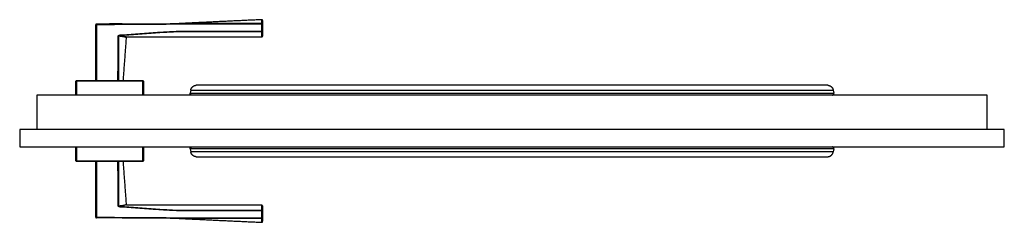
# Model space of a CAD drawing. Header units: millimetres. Extents: x -10980 to 5840, y 5 to 4205.
# Tile 4 of 32: x -8328 to -7584, y 1042 to 1195. Entities that reach past the tile are written whole.
import ezdxf

# ---------------------------------------------------------------- set-up
doc = ezdxf.new("R2010")
doc.units = ezdxf.units.MM
doc.layers.add('151', color=250, linetype='Continuous')

msp = doc.modelspace()

# ---------------------------------------------------------------- linework, layer by layer
at = {"layer": '151', "linetype": 'Continuous', "lineweight": -3}
for p, q in [((-8270.1, 1148.9), (-8270.1, 1191.04)), ((-8270.1, 1191.04), (-8269.6, 1191.04)), ((-8270.1, 1151.9), (-8270.1, 1191.04)), ((-8269.6, 1191.04), (-8269.6, 1191.54)), ((-8269.6, 1191.04), (-8269.6, 1148.9)), ((-8144.6, 1191.9), (-8207.09, 1191.9)), ((-8144.6, 1192.04), (-8144.6, 1191.61)), ((-8144.6, 1191.61), (-8144.1, 1191.61)), ((-8144.6, 1186.13), (-8144.6, 1191.61)), ((-8144.1, 1191.61), (-8144.1, 1186.13)), ((-8251.77, 1183.31), (-8251.74, 1182.82)), ((-8144.6, 1186.13), (-8144.6, 1185.75)), ((-8144.6, 1186.13), (-8144.1, 1186.13)), ((-8253.23, 1182.39), (-8252.98, 1182.39)), ((-8252.95, 1182.48), (-8253.1, 1182.39)), ((-8253.1, 1151.9), (-8253.1, 1182.39)), ((-8252.33, 1182.86), (-8252.6, 1182.69)), ((-8246.57, 1181.76), (-8248.01, 1181.99)), ((-8285.1, 1140.9), (-8285.1, 1148.4)), ((-8285.1, 1137.9), (-8285.1, 1148.4)), ((-8285.1, 1148.4), (-8284.6, 1148.4)), ((-8284.6, 1148.9), (-8284.6, 1148.4)), ((-8284.6, 1148.9), (-8234.6, 1148.9)), ((-8284.6, 1148.4), (-8284.6, 1137.9)), ((-8234.6, 1148.4), (-8284.6, 1148.4)), ((-8234.6, 1148.9), (-8234.6, 1148.4)), ((-8234.6, 1148.4), (-8234.1, 1148.4)), ((-8234.6, 1137.9), (-8234.6, 1148.4)), ((-8234.1, 1148.4), (-8234.1, 1140.9)), ((-8234.1, 1148.4), (-8234.1, 1137.9)), ((-8198.39, 1141.48), (-8198.78, 1139.31)), ((-8198.78, 1139.31), (-7712.41, 1139.31)), ((-7712.8, 1141.48), (-7712.41, 1139.31)), ((-7596.6, 1137.9), (-8314.6, 1137.9)), ((-8314.6, 1137.9), (-8314.6, 1111.9)), ((-7596.6, 1111.9), (-7596.6, 1137.9)), ((-8327.6, 1111.9), (-8327.6, 1098.6)), ((-7583.6, 1111.9), (-8327.6, 1111.9)), ((-7583.6, 1098.6), (-7583.6, 1111.9)), ((-8327.6, 1098.6), (-7583.6, 1098.6)), ((-8285.1, 1088.1), (-8285.1, 1098.6)), ((-8284.6, 1098.6), (-8284.6, 1088.1)), ((-8234.6, 1088.1), (-8234.6, 1098.6)), ((-8234.1, 1098.6), (-8234.1, 1088.1)), ((-8198.78, 1097.19), (-8198.39, 1095.02)), ((-7712.41, 1097.19), (-8198.78, 1097.19)), ((-7712.41, 1097.19), (-7712.8, 1095.02)), ((-8284.6, 1088.1), (-8285.1, 1088.1)), ((-8284.6, 1088.1), (-8234.6, 1088.1)), ((-8284.6, 1088.1), (-8284.6, 1087.6)), ((-8234.6, 1087.6), (-8284.6, 1087.6)), ((-8234.6, 1087.6), (-8284.6, 1087.6)), ((-8270.1, 1045.45), (-8270.1, 1087.6)), ((-8269.6, 1087.6), (-8269.6, 1045.45)), ((-8234.1, 1088.1), (-8234.6, 1088.1)), ((-8234.6, 1088.1), (-8234.6, 1087.6)), ((-8270.1, 1045.45), (-8270.1, 1084.6)), ((-8253.1, 1054.11), (-8253.1, 1084.6)), ((-8252.98, 1054.11), (-8253.23, 1054.11)), ((-8252.95, 1054.02), (-8253.1, 1054.11)), ((-8252.33, 1053.64), (-8252.6, 1053.81)), ((-8251.77, 1053.19), (-8251.74, 1053.68)), ((-8144.6, 1050.75), (-8144.6, 1050.36)), ((-8144.6, 1044.89), (-8144.6, 1050.36)), ((-8144.6, 1050.36), (-8144.1, 1050.36)), ((-8144.1, 1050.36), (-8144.1, 1044.89)), ((-8144.1, 1044.89), (-8144.1, 1050.36)), ((-8269.6, 1045.45), (-8270.1, 1045.45)), ((-8269.6, 1044.95), (-8269.6, 1045.45)), ((-8144.6, 1044.89), (-8144.1, 1044.89)), ((-8144.6, 1044.89), (-8144.6, 1044.45))]:
    msp.add_line(p, q, dxfattribs=at)
for centre, start, end in [((-8269.6, 1191.04), 90.20425, 180), ((-8144.6, 1194.39), 0, 83.77021), ((-8144.6, 1182.4), 269.98041, 0), ((-8284.6, 1148.4), 90, 180), ((-8234.6, 1148.4), 0, 90), ((-8284.6, 1088.1), 180, 270), ((-8234.6, 1088.1), 270, 0), ((-8144.6, 1054.1), 0, 89.9817), ((-8269.6, 1045.45), 180, 269.79575), ((-8144.6, 1042.11), 274.65553, 0)]:
    msp.add_arc(centre, 0.5, start, end, dxfattribs=at)
for centre, major_axis, ratio, start_param, end_param in [((-8144.6, 1191.61), (-0.5, 0), 0.869204, 3.141593, 4.71349), ((-8144.6, 1186.13), (0.5, 0), 0.775308, 4.712325, 6.283185), ((-8246.38, 1181.3), (0.156, 0.475), 1, 0.000012, 1.811518), ((-8246.38, 1055.2), (0.156, -0.475), 1, 4.47035, 6.283174), ((-8144.6, 1050.36), (-0.5, 0), 0.775308, 3.141593, 4.712453), ((-8144.6, 1044.89), (0.5, 0), 0.869204, 4.711288, 6.283185)]:
    msp.add_ellipse(centre, major_axis=major_axis, ratio=ratio, start_param=start_param, end_param=end_param, dxfattribs=at)
for points, degree in [([(-8250.01, 1191.67), (-8269.6, 1191.58)], 1), ([(-8144.1, 1194.9), (-8175.61, 1193.48), (-8207.12, 1191.9)], 2), ([(-8249.28, 1148.9), (-8246.88, 1181.34)], 1), ([(-8246.39, 1181.83), (-8195.49, 1181.94), (-8144.6, 1181.9)], 2), ([(-8198.39, 1141.48), (-8036.53, 1141.48), (-7874.66, 1141.48), (-7712.8, 1141.48)], 3), ([(-7712.8, 1095.02), (-7874.66, 1095.02), (-8036.53, 1095.02), (-8198.39, 1095.02)], 3), ([(-8246.88, 1055.16), (-8249.28, 1087.6)], 1), ([(-8144.6, 1054.6), (-8195.49, 1054.56), (-8246.39, 1054.67)], 2), ([(-8207.12, 1044.6), (-8175.61, 1043.02), (-8144.1, 1041.6)], 2), ([(-8154.84, 1044.91), (-8151.43, 1044.9), (-8148.01, 1044.89), (-8144.6, 1044.89)], 3)]:
    msp.add_open_spline(points, degree=degree, dxfattribs=at)
for points, knots in [([(-8250.01, 1191.62), (-8251.33, 1191.61), (-8252.65, 1191.6), (-8259.18, 1191.55), (-8264.39, 1191.51), (-8269.6, 1191.48)], [0, 0, 0, 0, 0.202393, 0.202393, 1, 1, 1, 1]), ([(-8144.6, 1191.61), (-8149.8, 1191.6), (-8155.01, 1191.59), (-8165.43, 1191.56), (-8170.64, 1191.54), (-8178.45, 1191.51), (-8181.05, 1191.5), (-8186.26, 1191.47), (-8191.47, 1191.45), (-8196.68, 1191.43), (-8200.59, 1191.42), (-8201.89, 1191.41), (-8204.49, 1191.4), (-8205.79, 1191.4), (-8208.4, 1191.39), (-8209.7, 1191.39), (-8212.3, 1191.38), (-8213.61, 1191.38), (-8217.51, 1191.36), (-8220.12, 1191.35), (-8225.33, 1191.32), (-8227.93, 1191.31), (-8233.14, 1191.28), (-8235.74, 1191.26), (-8240.95, 1191.22), (-8243.55, 1191.2), (-8248.76, 1191.17), (-8251.37, 1191.15), (-8259.18, 1191.09), (-8264.39, 1191.06), (-8269.6, 1191.04)], [0, 0, 0, 0, 0.125, 0.125, 0.25, 0.25, 0.3125, 0.3125, 0.375, 0.4375, 0.4375, 0.46875, 0.46875, 0.5, 0.5, 0.53125, 0.53125, 0.5625, 0.5625, 0.625, 0.625, 0.6875, 0.6875, 0.75, 0.75, 0.8125, 0.8125, 0.875, 0.875, 1, 1, 1, 1]), ([(-8250.01, 1191.62), (-8248.73, 1191.63), (-8247.44, 1191.65), (-8243.56, 1191.68), (-8240.95, 1191.7), (-8235.74, 1191.75), (-8233.14, 1191.77), (-8227.93, 1191.8), (-8225.33, 1191.82), (-8220.12, 1191.85), (-8217.51, 1191.86), (-8213.61, 1191.88), (-8212.31, 1191.88), (-8209.7, 1191.89), (-8208.4, 1191.89), (-8205.8, 1191.9), (-8204.49, 1191.9), (-8201.89, 1191.91), (-8200.59, 1191.92), (-8196.68, 1191.93), (-8194.08, 1191.94), (-8188.87, 1191.96), (-8186.26, 1191.97), (-8181.06, 1191.99), (-8178.45, 1191.99), (-8173.24, 1192.01), (-8170.64, 1192.01), (-8166.95, 1192.02), (-8165.86, 1192.02), (-8164.78, 1192.03)], [0, 0, 0, 0, 0.045145, 0.045145, 0.136811, 0.136811, 0.228476, 0.228476, 0.320141, 0.320141, 0.411806, 0.411806, 0.457639, 0.457639, 0.503472, 0.503472, 0.549304, 0.549304, 0.595137, 0.595137, 0.686802, 0.686802, 0.778468, 0.778468, 0.870133, 0.870133, 0.961798, 0.961798, 1, 1, 1, 1]), ([(-8164.78, 1192.03), (-8163.26, 1192.03), (-8161.74, 1192.03), (-8155.01, 1192.04), (-8149.8, 1192.04), (-8144.6, 1192.04)], [0, 0, 0, 0, 0.225781, 0.225781, 1, 1, 1, 1]), ([(-8144.6, 1192.04), (-8144.6, 1192.28), (-8144.6, 1192.72), (-8144.6, 1193.1), (-8144.6, 1193.36), (-8144.6, 1193.49), (-8144.6, 1193.61), (-8144.6, 1193.69), (-8144.6, 1193.73), (-8144.6, 1193.91), (-8144.6, 1194.05), (-8144.61, 1194.29), (-8144.61, 1194.49), (-8144.61, 1194.72), (-8144.61, 1194.81), (-8144.61, 1194.87), (-8144.61, 1194.89), (-8144.61, 1194.89), (-8144.61, 1194.89), (-8144.61, 1194.89)], [0, 0, 0, 0, 0.124939, 0.249879, 0.249879, 0.312348, 0.343583, 0.343583, 0.374818, 0.374818, 0.499758, 0.499758, 0.624697, 0.749636, 0.874576, 0.874576, 0.999515, 0.999515, 1, 1, 1, 1]), ([(-8144.1, 1194.25), (-8144.1, 1194.24), (-8144.1, 1194.17), (-8144.1, 1194), (-8144.1, 1193.8), (-8144.1, 1193.57), (-8144.1, 1193.44), (-8144.1, 1193.26), (-8144.1, 1193.22), (-8144.1, 1193.14), (-8144.1, 1193.02), (-8144.1, 1192.9), (-8144.1, 1192.64), (-8144.1, 1192.27), (-8144.1, 1191.84), (-8144.1, 1191.61)], [0, 0, 0, 0, 0.043787, 0.203156, 0.362525, 0.362525, 0.521894, 0.521894, 0.561736, 0.561736, 0.601578, 0.681262, 0.681262, 0.840631, 1, 1, 1, 1]), ([(-8253.23, 1182.39), (-8253.23, 1182.43), (-8253.23, 1182.47), (-8253.21, 1182.52), (-8253.21, 1182.54), (-8253.2, 1182.58), (-8253.19, 1182.6), (-8253.16, 1182.65), (-8253.14, 1182.68), (-8253.11, 1182.73), (-8253.1, 1182.75), (-8253.07, 1182.78), (-8253.06, 1182.79), (-8253.02, 1182.84), (-8252.99, 1182.86), (-8252.93, 1182.91), (-8252.9, 1182.94), (-8252.85, 1182.97), (-8252.84, 1182.98), (-8252.8, 1183), (-8252.79, 1183.01), (-8252.74, 1183.04), (-8252.7, 1183.06), (-8252.6, 1183.11), (-8252.53, 1183.14), (-8252.42, 1183.18), (-8252.38, 1183.2), (-8252.31, 1183.22), (-8252.27, 1183.23), (-8252.15, 1183.26), (-8252.08, 1183.27), (-8251.92, 1183.3), (-8251.85, 1183.3), (-8251.77, 1183.31)], [0, 0, 0, 0, 0.0625, 0.0625, 0.09375, 0.09375, 0.125, 0.125, 0.1875, 0.1875, 0.21875, 0.21875, 0.25, 0.25, 0.3125, 0.3125, 0.375, 0.375, 0.40625, 0.40625, 0.4375, 0.4375, 0.5, 0.5, 0.625, 0.625, 0.6875, 0.6875, 0.75, 0.75, 0.875, 0.875, 1, 1, 1, 1]), ([(-8251.77, 1183.31), (-8249.54, 1183.45), (-8247.31, 1183.61), (-8242.85, 1183.93), (-8240.62, 1184.09), (-8236.17, 1184.42), (-8233.94, 1184.58), (-8229.48, 1184.9), (-8227.25, 1185.06), (-8222.8, 1185.36), (-8220.57, 1185.5), (-8217.78, 1185.65), (-8217.22, 1185.69), (-8216.11, 1185.75), (-8215.55, 1185.77), (-8213.88, 1185.86), (-8212.76, 1185.91), (-8211.37, 1185.98), (-8211.09, 1185.99), (-8210.53, 1186.01), (-8209.69, 1186.05), (-8208.58, 1186.1), (-8207.74, 1186.12), (-8207.18, 1186.13), (-8206.9, 1186.14), (-8206.06, 1186.15), (-8205.51, 1186.15), (-8204.39, 1186.14), (-8203.83, 1186.14), (-8202.99, 1186.14), (-8202.71, 1186.13), (-8202.15, 1186.13), (-8201.31, 1186.13), (-8200.48, 1186.13), (-8199.36, 1186.13), (-8198.8, 1186.13), (-8193.77, 1186.13), (-8189.3, 1186.13), (-8182.59, 1186.13), (-8180.36, 1186.13), (-8175.89, 1186.13), (-8164.71, 1186.13), (-8153.54, 1186.13), (-8144.6, 1186.13)], [0, 0, 0, 0, 0.0625, 0.0625, 0.125, 0.125, 0.1875, 0.1875, 0.25, 0.25, 0.3125, 0.3125, 0.328125, 0.328125, 0.34375, 0.34375, 0.375, 0.375, 0.382812, 0.382812, 0.390625, 0.40625, 0.414062, 0.414062, 0.421875, 0.421875, 0.4375, 0.4375, 0.453125, 0.453125, 0.460937, 0.460937, 0.46875, 0.484375, 0.484375, 0.5, 0.5, 0.625, 0.625, 0.6875, 0.6875, 0.75, 1, 1, 1, 1]), ([(-8144.6, 1185.75), (-8153.53, 1185.75), (-8162.47, 1185.75), (-8173.65, 1185.75), (-8175.88, 1185.75), (-8180.35, 1185.75), (-8182.59, 1185.75), (-8189.29, 1185.75), (-8193.76, 1185.75), (-8198.79, 1185.74), (-8199.35, 1185.74), (-8200.46, 1185.74), (-8201.3, 1185.74), (-8202.14, 1185.74), (-8202.7, 1185.75), (-8202.98, 1185.75), (-8203.82, 1185.75), (-8204.38, 1185.76), (-8205.49, 1185.76), (-8206.05, 1185.76), (-8206.89, 1185.75), (-8207.17, 1185.74), (-8207.73, 1185.73), (-8208.56, 1185.71), (-8209.68, 1185.66), (-8210.52, 1185.62), (-8211.07, 1185.6), (-8211.35, 1185.58), (-8212.75, 1185.51), (-8213.86, 1185.46), (-8215.53, 1185.37), (-8216.09, 1185.34), (-8217.2, 1185.28), (-8219.99, 1185.12), (-8222.78, 1184.94), (-8227.23, 1184.63), (-8229.46, 1184.46), (-8233.91, 1184.13), (-8236.14, 1183.96), (-8240.6, 1183.62), (-8242.82, 1183.45), (-8247.28, 1183.12), (-8249.51, 1182.97), (-8251.74, 1182.82)], [0, 0, 0, 0, 0.25, 0.25, 0.3125, 0.3125, 0.375, 0.375, 0.5, 0.5, 0.515625, 0.515625, 0.53125, 0.539062, 0.539062, 0.546875, 0.546875, 0.5625, 0.5625, 0.578125, 0.578125, 0.585937, 0.585937, 0.59375, 0.609375, 0.617187, 0.617187, 0.625, 0.625, 0.65625, 0.65625, 0.671875, 0.671875, 0.6875, 0.75, 0.75, 0.8125, 0.8125, 0.875, 0.875, 0.9375, 0.9375, 1, 1, 1, 1]), ([(-8144.6, 1181.9), (-8144.6, 1181.9), (-8144.6, 1181.9), (-8144.6, 1181.9), (-8144.6, 1181.92), (-8144.6, 1181.94), (-8144.6, 1182), (-8144.6, 1182.06), (-8144.6, 1182.17), (-8144.6, 1182.19), (-8144.6, 1182.24), (-8144.6, 1182.26), (-8144.6, 1182.34), (-8144.6, 1182.4), (-8144.6, 1182.58), (-8144.6, 1182.87), (-8144.6, 1183.23), (-8144.6, 1183.63), (-8144.6, 1183.85), (-8144.6, 1184.12), (-8144.6, 1184.15), (-8144.6, 1184.21), (-8144.6, 1184.24), (-8144.6, 1184.34), (-8144.6, 1184.53), (-8144.6, 1184.73), (-8144.6, 1185.14), (-8144.6, 1185.44), (-8144.6, 1185.75)], [0, 0, 0, 0, 0.029669, 0.029669, 0.06097, 0.123572, 0.123572, 0.248776, 0.248776, 0.280077, 0.280077, 0.311378, 0.311378, 0.37398, 0.37398, 0.499184, 0.624388, 0.624388, 0.749592, 0.749592, 0.765242, 0.765242, 0.780893, 0.780893, 0.812194, 0.874796, 0.874796, 1, 1, 1, 1]), ([(-8144.1, 1186.13), (-8144.1, 1185.83), (-8144.1, 1185.55), (-8144.1, 1185.15), (-8144.1, 1185.02), (-8144.1, 1184.83), (-8144.1, 1184.77), (-8144.1, 1184.68), (-8144.1, 1184.65), (-8144.1, 1184.59), (-8144.1, 1184.32), (-8144.1, 1184.08), (-8144.1, 1183.69), (-8144.1, 1183.34), (-8144.1, 1183.06), (-8144.1, 1182.88), (-8144.1, 1182.83), (-8144.1, 1182.75), (-8144.1, 1182.73), (-8144.1, 1182.68), (-8144.1, 1182.66), (-8144.1, 1182.56), (-8144.1, 1182.5), (-8144.1, 1182.44), (-8144.1, 1182.42), (-8144.1, 1182.41), (-8144.1, 1182.4), (-8144.1, 1182.4), (-8144.1, 1182.4), (-8144.1, 1182.4)], [0, 0, 0, 0, 0.125223, 0.125223, 0.187834, 0.187834, 0.219139, 0.219139, 0.234792, 0.234792, 0.250445, 0.375668, 0.375668, 0.50089, 0.626113, 0.626113, 0.688724, 0.688724, 0.72003, 0.72003, 0.751335, 0.751335, 0.876558, 0.876558, 0.939169, 0.939169, 0.970475, 0.970475, 1, 1, 1, 1]), ([(-8253.34, 1148.9), (-8253.32, 1154.48), (-8253.3, 1160.06), (-8253.26, 1171.22), (-8253.25, 1176.81), (-8253.23, 1182.39)], [0, 0, 0, 0, 0.5, 0.5, 1, 1, 1, 1]), ([(-8251.74, 1182.82), (-8251.85, 1182.82), (-8251.97, 1182.81), (-8252.14, 1182.79), (-8252.19, 1182.78), (-8252.31, 1182.77), (-8252.36, 1182.75), (-8252.47, 1182.73), (-8252.53, 1182.71), (-8252.61, 1182.69), (-8252.64, 1182.68), (-8252.69, 1182.66), (-8252.72, 1182.64), (-8252.77, 1182.62), (-8252.8, 1182.61), (-8252.85, 1182.57), (-8252.87, 1182.56), (-8252.91, 1182.53), (-8252.92, 1182.52), (-8252.93, 1182.5), (-8252.94, 1182.5), (-8252.94, 1182.48), (-8252.95, 1182.48), (-8252.96, 1182.46), (-8252.96, 1182.46), (-8252.97, 1182.44), (-8252.97, 1182.44), (-8252.97, 1182.42), (-8252.98, 1182.4), (-8252.98, 1182.39)], [0, 0, 0, 0, 0.25, 0.25, 0.375, 0.375, 0.5, 0.5, 0.625, 0.625, 0.6875, 0.6875, 0.75, 0.75, 0.8125, 0.8125, 0.875, 0.875, 0.90625, 0.90625, 0.921875, 0.921875, 0.9375, 0.9375, 0.953125, 0.953125, 0.96875, 0.96875, 1, 1, 1, 1]), ([(-8251.74, 1182.82), (-8251.85, 1182.82), (-8251.97, 1182.81), (-8252.14, 1182.79), (-8252.19, 1182.78), (-8252.31, 1182.77), (-8252.36, 1182.75), (-8252.45, 1182.73), (-8252.47, 1182.73), (-8252.53, 1182.71), (-8252.56, 1182.7), (-8252.61, 1182.69), (-8252.64, 1182.68), (-8252.69, 1182.66), (-8252.72, 1182.64), (-8252.77, 1182.62), (-8252.8, 1182.61), (-8252.85, 1182.58), (-8252.87, 1182.56), (-8252.9, 1182.53), (-8252.92, 1182.52), (-8252.93, 1182.5), (-8252.93, 1182.5), (-8252.94, 1182.48), (-8252.95, 1182.48), (-8252.96, 1182.47), (-8252.96, 1182.46), (-8252.97, 1182.45), (-8252.97, 1182.44), (-8252.97, 1182.42), (-8252.97, 1182.42), (-8252.98, 1182.4), (-8252.98, 1182.39), (-8252.98, 1182.39)], [0, 0, 0, 0, 0.25, 0.25, 0.375, 0.375, 0.5, 0.5, 0.5625, 0.5625, 0.625, 0.625, 0.6875, 0.6875, 0.75, 0.75, 0.8125, 0.8125, 0.875, 0.875, 0.90625, 0.90625, 0.921875, 0.921875, 0.9375, 0.9375, 0.953125, 0.953125, 0.96875, 0.96875, 0.984375, 0.984375, 1, 1, 1, 1]), ([(-8252.98, 1182.39), (-8252.97, 1176.8), (-8252.96, 1171.22), (-8252.95, 1160.06), (-8252.94, 1154.48), (-8252.94, 1148.9)], [0, 0, 0, 0, 0.5, 0.5, 1, 1, 1, 1]), ([(-8246.88, 1181.33), (-8246.88, 1181.33), (-8246.88, 1181.33), (-8246.89, 1181.34), (-8246.9, 1181.34), (-8246.9, 1181.34), (-8246.92, 1181.35), (-8246.95, 1181.36), (-8247.01, 1181.38), (-8247.1, 1181.41), (-8247.22, 1181.44), (-8247.35, 1181.49), (-8247.43, 1181.51), (-8247.59, 1181.56), (-8247.69, 1181.59), (-8247.81, 1181.62), (-8247.84, 1181.63), (-8247.89, 1181.64), (-8247.97, 1181.67), (-8248.05, 1181.69), (-8248.23, 1181.73), (-8248.35, 1181.77), (-8248.61, 1181.83), (-8248.75, 1181.86), (-8249.04, 1181.93), (-8249.2, 1181.96), (-8249.52, 1182.02), (-8249.69, 1182.05), (-8249.91, 1182.09), (-8249.95, 1182.1), (-8250.04, 1182.11), (-8250.09, 1182.12), (-8250.22, 1182.14), (-8250.32, 1182.15), (-8250.6, 1182.19), (-8250.8, 1182.22), (-8251.2, 1182.27), (-8251.62, 1182.31), (-8252.06, 1182.34), (-8252.39, 1182.36), (-8252.51, 1182.37), (-8252.74, 1182.38), (-8252.86, 1182.38), (-8252.98, 1182.39)], [0, 0, 0, 0, 0.030549, 0.046186, 0.046186, 0.061822, 0.061822, 0.124367, 0.124367, 0.186912, 0.249458, 0.249458, 0.312003, 0.312003, 0.374548, 0.374548, 0.390184, 0.390184, 0.405821, 0.437093, 0.437093, 0.499638, 0.499638, 0.562184, 0.562184, 0.624729, 0.624729, 0.687274, 0.687274, 0.70291, 0.70291, 0.718547, 0.718547, 0.749819, 0.749819, 0.812364, 0.812364, 0.87491, 0.937455, 0.937455, 0.968727, 0.968727, 1, 1, 1, 1]), ([(-8251.74, 1182.82), (-8251.53, 1182.8), (-8251.12, 1182.77), (-8250.73, 1182.73), (-8250.35, 1182.68), (-8250.17, 1182.66), (-8249.9, 1182.62), (-8249.81, 1182.6), (-8249.64, 1182.58), (-8249.56, 1182.56), (-8249.31, 1182.52), (-8248.99, 1182.47), (-8248.7, 1182.41), (-8248.27, 1182.32), (-8248.02, 1182.26), (-8247.67, 1182.17), (-8247.56, 1182.14), (-8247.41, 1182.1), (-8247.36, 1182.09), (-8247.27, 1182.06), (-8247.22, 1182.05), (-8247, 1181.99), (-8246.85, 1181.94), (-8246.68, 1181.89), (-8246.57, 1181.86), (-8246.5, 1181.84), (-8246.45, 1181.82), (-8246.44, 1181.82), (-8246.42, 1181.81), (-8246.41, 1181.81), (-8246.39, 1181.8), (-8246.38, 1181.8), (-8246.38, 1181.8)], [0, 0, 0, 0, 0.062534, 0.125068, 0.125068, 0.187602, 0.187602, 0.218869, 0.218869, 0.250136, 0.250136, 0.312671, 0.375205, 0.375205, 0.500273, 0.500273, 0.562807, 0.562807, 0.594074, 0.594074, 0.625341, 0.625341, 0.750409, 0.750409, 0.812943, 0.875478, 0.875478, 0.906745, 0.906745, 0.938012, 0.938012, 1, 1, 1, 1]), ([(-8246.38, 1181.8), (-8246.38, 1181.8), (-8246.38, 1181.8), (-8246.38, 1181.8), (-8246.38, 1181.8), (-8246.38, 1181.8), (-8246.38, 1181.8), (-8246.39, 1181.8), (-8246.39, 1181.8), (-8246.42, 1181.81), (-8246.45, 1181.82), (-8246.5, 1181.83), (-8246.51, 1181.84)], [0, 0, 0, 0, 0.000656, 0.000656, 0.103745, 0.103745, 0.206834, 0.206834, 0.413012, 0.413012, 0.825368, 1, 1, 1, 1]), ([(-8197.6, 1137.9), (-8197.67, 1137.9), (-8197.74, 1137.9), (-8197.89, 1137.93), (-8197.96, 1137.95), (-8198.07, 1137.99), (-8198.1, 1138.01), (-8198.15, 1138.04), (-8198.17, 1138.04), (-8198.21, 1138.06), (-8198.22, 1138.07), (-8198.27, 1138.11), (-8198.31, 1138.13), (-8198.37, 1138.18), (-8198.4, 1138.21), (-8198.45, 1138.25), (-8198.46, 1138.27), (-8198.49, 1138.3), (-8198.51, 1138.31), (-8198.55, 1138.37), (-8198.57, 1138.4), (-8198.62, 1138.48), (-8198.65, 1138.52), (-8198.68, 1138.58), (-8198.69, 1138.61), (-8198.71, 1138.65), (-8198.72, 1138.67), (-8198.74, 1138.74), (-8198.76, 1138.79), (-8198.77, 1138.87), (-8198.78, 1138.89), (-8198.79, 1138.94), (-8198.79, 1138.97), (-8198.8, 1139.05), (-8198.8, 1139.1), (-8198.79, 1139.18), (-8198.79, 1139.2), (-8198.79, 1139.26), (-8198.78, 1139.28), (-8198.78, 1139.31)], [0, 0, 0, 0, 0.125, 0.125, 0.25, 0.25, 0.3125, 0.3125, 0.34375, 0.34375, 0.375, 0.375, 0.4375, 0.4375, 0.5, 0.5, 0.53125, 0.53125, 0.5625, 0.5625, 0.625, 0.625, 0.6875, 0.6875, 0.71875, 0.71875, 0.75, 0.75, 0.8125, 0.8125, 0.84375, 0.84375, 0.875, 0.875, 0.9375, 0.9375, 0.96875, 0.96875, 1, 1, 1, 1]), ([(-8198.39, 1141.48), (-8198.37, 1141.61), (-8198.34, 1141.75), (-8198.27, 1142), (-8198.23, 1142.13), (-8198.14, 1142.37), (-8198.09, 1142.49), (-8198.03, 1142.64), (-8198.01, 1142.67), (-8197.98, 1142.72), (-8197.94, 1142.81), (-8197.9, 1142.89), (-8197.81, 1143.05), (-8197.74, 1143.16), (-8197.61, 1143.36), (-8197.54, 1143.45), (-8197.4, 1143.64), (-8197.32, 1143.73), (-8197.16, 1143.89), (-8197.09, 1143.98), (-8196.84, 1144.2), (-8196.67, 1144.34), (-8196.33, 1144.59), (-8196.15, 1144.7), (-8195.94, 1144.8), (-8195.92, 1144.81), (-8195.87, 1144.84), (-8195.8, 1144.87), (-8195.73, 1144.9), (-8195.6, 1144.96), (-8195.5, 1145), (-8195.22, 1145.1), (-8195.03, 1145.16), (-8194.68, 1145.24), (-8194.51, 1145.27), (-8194.35, 1145.29)], [0, 0, 0, 0, 0.056408, 0.056408, 0.112816, 0.112816, 0.169224, 0.169224, 0.183326, 0.183326, 0.197428, 0.225632, 0.225632, 0.28204, 0.28204, 0.338448, 0.338448, 0.394856, 0.394856, 0.451264, 0.451264, 0.564079, 0.564079, 0.676895, 0.676895, 0.690997, 0.690997, 0.705099, 0.733303, 0.733303, 0.789711, 0.789711, 0.902527, 0.902527, 1, 1, 1, 1]), ([(-7955.6, 1145.29), (-7968.31, 1145.29), (-7991.25, 1145.29), (-8021.94, 1145.29), (-8045.59, 1145.29), (-8069.24, 1145.29), (-8099.81, 1145.29), (-8143.04, 1145.29), (-8176.03, 1145.29), (-8194.35, 1145.29)], [0, 0, 0, 0, 0.159707, 0.288252, 0.385634, 0.45685, 0.585492, 0.769762, 1, 1, 1, 1]), ([(-7716.85, 1145.29), (-7733.21, 1145.29), (-7764.95, 1145.29), (-7809.86, 1145.29), (-7849.35, 1145.29), (-7882.2, 1145.29), (-7909.19, 1145.29), (-7936.53, 1145.29), (-7969.62, 1145.29), (-8013.11, 1145.29), (-8066.21, 1145.29), (-8127.69, 1145.29), (-8171.47, 1145.29), (-8194.34, 1145.29)], [0, 0, 0, 0, 0.102779, 0.199429, 0.282147, 0.350934, 0.405789, 0.451738, 0.522662, 0.613731, 0.724944, 0.856301, 1, 1, 1, 1]), ([(-7716.85, 1145.29), (-7716.79, 1145.28), (-7716.73, 1145.27), (-7716.43, 1145.23), (-7716.2, 1145.17), (-7715.85, 1145.06), (-7715.74, 1145.02), (-7715.51, 1144.93), (-7715.4, 1144.88), (-7715.23, 1144.79), (-7715.17, 1144.76), (-7715.06, 1144.7), (-7715.01, 1144.67), (-7714.84, 1144.57), (-7714.74, 1144.5), (-7714.53, 1144.34), (-7714.42, 1144.26), (-7714.22, 1144.09), (-7714.12, 1143.99), (-7713.98, 1143.84), (-7713.93, 1143.79), (-7713.86, 1143.71), (-7713.84, 1143.68), (-7713.79, 1143.63), (-7713.77, 1143.6), (-7713.66, 1143.46), (-7713.57, 1143.35), (-7713.41, 1143.1), (-7713.33, 1142.97), (-7713.25, 1142.8), (-7713.23, 1142.77), (-7713.19, 1142.7), (-7713.18, 1142.66), (-7713.13, 1142.56), (-7713.1, 1142.48), (-7713.01, 1142.27), (-7712.96, 1142.11), (-7712.87, 1141.8), (-7712.83, 1141.64), (-7712.8, 1141.48)], [0, 0, 0, 0, 0.035397, 0.035397, 0.173198, 0.173198, 0.242098, 0.242098, 0.310998, 0.310998, 0.345448, 0.345448, 0.379898, 0.379898, 0.448799, 0.448799, 0.517699, 0.517699, 0.586599, 0.586599, 0.621049, 0.621049, 0.638274, 0.638274, 0.655499, 0.655499, 0.724399, 0.724399, 0.793299, 0.793299, 0.810525, 0.810525, 0.82775, 0.82775, 0.8622, 0.8622, 0.9311, 0.9311, 1, 1, 1, 1]), ([(-7713.6, 1137.9), (-7713.52, 1137.9), (-7713.45, 1137.9), (-7713.3, 1137.93), (-7713.23, 1137.95), (-7713.13, 1137.99), (-7713.09, 1138.01), (-7713.04, 1138.04), (-7713.02, 1138.04), (-7712.99, 1138.06), (-7712.97, 1138.07), (-7712.92, 1138.11), (-7712.89, 1138.13), (-7712.82, 1138.18), (-7712.79, 1138.21), (-7712.75, 1138.25), (-7712.73, 1138.27), (-7712.7, 1138.3), (-7712.69, 1138.31), (-7712.64, 1138.37), (-7712.62, 1138.4), (-7712.57, 1138.48), (-7712.54, 1138.52), (-7712.51, 1138.58), (-7712.5, 1138.61), (-7712.48, 1138.65), (-7712.47, 1138.67), (-7712.45, 1138.74), (-7712.43, 1138.79), (-7712.42, 1138.87), (-7712.41, 1138.89), (-7712.41, 1138.94), (-7712.4, 1138.97), (-7712.4, 1139.05), (-7712.39, 1139.1), (-7712.4, 1139.18), (-7712.4, 1139.2), (-7712.41, 1139.26), (-7712.41, 1139.28), (-7712.41, 1139.31)], [0, 0, 0, 0, 0.125, 0.125, 0.25, 0.25, 0.3125, 0.3125, 0.34375, 0.34375, 0.375, 0.375, 0.4375, 0.4375, 0.5, 0.5, 0.53125, 0.53125, 0.5625, 0.5625, 0.625, 0.625, 0.6875, 0.6875, 0.71875, 0.71875, 0.75, 0.75, 0.8125, 0.8125, 0.84375, 0.84375, 0.875, 0.875, 0.9375, 0.9375, 0.96875, 0.96875, 1, 1, 1, 1]), ([(-8198.78, 1097.19), (-8198.78, 1097.21), (-8198.79, 1097.24), (-8198.79, 1097.29), (-8198.79, 1097.32), (-8198.8, 1097.4), (-8198.8, 1097.45), (-8198.79, 1097.53), (-8198.79, 1097.55), (-8198.78, 1097.6), (-8198.77, 1097.63), (-8198.76, 1097.7), (-8198.74, 1097.75), (-8198.72, 1097.82), (-8198.71, 1097.85), (-8198.69, 1097.89), (-8198.68, 1097.91), (-8198.65, 1097.98), (-8198.62, 1098.02), (-8198.57, 1098.09), (-8198.55, 1098.13), (-8198.51, 1098.18), (-8198.49, 1098.2), (-8198.46, 1098.23), (-8198.45, 1098.24), (-8198.4, 1098.29), (-8198.37, 1098.32), (-8198.31, 1098.37), (-8198.27, 1098.39), (-8198.22, 1098.42), (-8198.21, 1098.43), (-8198.17, 1098.45), (-8198.15, 1098.46), (-8198.1, 1098.49), (-8198.07, 1098.5), (-8197.96, 1098.54), (-8197.89, 1098.56), (-8197.74, 1098.59), (-8197.67, 1098.6), (-8197.6, 1098.6)], [0, 0, 0, 0, 0.03125, 0.03125, 0.0625, 0.0625, 0.125, 0.125, 0.15625, 0.15625, 0.1875, 0.1875, 0.25, 0.25, 0.28125, 0.28125, 0.3125, 0.3125, 0.375, 0.375, 0.4375, 0.4375, 0.46875, 0.46875, 0.5, 0.5, 0.5625, 0.5625, 0.625, 0.625, 0.65625, 0.65625, 0.6875, 0.6875, 0.75, 0.75, 0.875, 0.875, 1, 1, 1, 1]), ([(-8194.34, 1091.21), (-8194.41, 1091.21), (-8194.47, 1091.22), (-8194.76, 1091.27), (-8194.99, 1091.32), (-8195.34, 1091.43), (-8195.45, 1091.47), (-8195.68, 1091.57), (-8195.79, 1091.62), (-8195.96, 1091.7), (-8196.02, 1091.73), (-8196.13, 1091.79), (-8196.19, 1091.83), (-8196.35, 1091.93), (-8196.46, 1092), (-8196.67, 1092.15), (-8196.77, 1092.23), (-8196.97, 1092.41), (-8197.07, 1092.5), (-8197.21, 1092.65), (-8197.26, 1092.7), (-8197.33, 1092.78), (-8197.35, 1092.81), (-8197.4, 1092.87), (-8197.42, 1092.89), (-8197.53, 1093.03), (-8197.62, 1093.15), (-8197.78, 1093.4), (-8197.86, 1093.53), (-8197.95, 1093.69), (-8197.96, 1093.73), (-8198, 1093.8), (-8198.02, 1093.83), (-8198.06, 1093.94), (-8198.1, 1094.01), (-8198.18, 1094.23), (-8198.24, 1094.38), (-8198.33, 1094.69), (-8198.36, 1094.85), (-8198.39, 1095.02)], [0, 0, 0, 0, 0.035397, 0.035397, 0.173198, 0.173198, 0.242098, 0.242098, 0.310998, 0.310998, 0.345448, 0.345448, 0.379898, 0.379898, 0.448799, 0.448799, 0.517699, 0.517699, 0.586599, 0.586599, 0.621049, 0.621049, 0.638274, 0.638274, 0.655499, 0.655499, 0.724399, 0.724399, 0.793299, 0.793299, 0.810525, 0.810525, 0.82775, 0.82775, 0.8622, 0.8622, 0.9311, 0.9311, 1, 1, 1, 1]), ([(-7716.85, 1091.21), (-7716.79, 1091.21), (-7716.73, 1091.22), (-7716.43, 1091.27), (-7716.2, 1091.32), (-7715.85, 1091.43), (-7715.74, 1091.47), (-7715.51, 1091.57), (-7715.4, 1091.62), (-7715.23, 1091.7), (-7715.17, 1091.73), (-7715.06, 1091.79), (-7715.01, 1091.83), (-7714.84, 1091.93), (-7714.74, 1092), (-7714.53, 1092.15), (-7714.42, 1092.23), (-7714.22, 1092.41), (-7714.12, 1092.5), (-7713.98, 1092.65), (-7713.93, 1092.7), (-7713.86, 1092.78), (-7713.84, 1092.81), (-7713.79, 1092.87), (-7713.77, 1092.89), (-7713.66, 1093.03), (-7713.57, 1093.15), (-7713.41, 1093.4), (-7713.33, 1093.53), (-7713.25, 1093.69), (-7713.23, 1093.73), (-7713.19, 1093.8), (-7713.18, 1093.83), (-7713.13, 1093.94), (-7713.1, 1094.01), (-7713.01, 1094.23), (-7712.96, 1094.38), (-7712.87, 1094.69), (-7712.83, 1094.85), (-7712.8, 1095.02)], [0, 0, 0, 0, 0.035397, 0.035397, 0.173198, 0.173198, 0.242098, 0.242098, 0.310998, 0.310998, 0.345448, 0.345448, 0.379898, 0.379898, 0.448799, 0.448799, 0.517699, 0.517699, 0.586599, 0.586599, 0.621049, 0.621049, 0.638274, 0.638274, 0.655499, 0.655499, 0.724399, 0.724399, 0.793299, 0.793299, 0.810525, 0.810525, 0.82775, 0.82775, 0.8622, 0.8622, 0.9311, 0.9311, 1, 1, 1, 1]), ([(-7712.41, 1097.19), (-7712.41, 1097.24), (-7712.4, 1097.29), (-7712.4, 1097.37), (-7712.4, 1097.41), (-7712.4, 1097.45), (-7712.4, 1097.47), (-7712.4, 1097.49), (-7712.4, 1097.55), (-7712.41, 1097.6), (-7712.43, 1097.68), (-7712.44, 1097.7), (-7712.45, 1097.75), (-7712.46, 1097.78), (-7712.48, 1097.85), (-7712.5, 1097.89), (-7712.53, 1097.95), (-7712.54, 1097.98), (-7712.57, 1098.02), (-7712.58, 1098.04), (-7712.62, 1098.09), (-7712.64, 1098.13), (-7712.7, 1098.2), (-7712.73, 1098.23), (-7712.77, 1098.27), (-7712.79, 1098.29), (-7712.82, 1098.31), (-7712.84, 1098.33), (-7712.89, 1098.37), (-7712.92, 1098.39), (-7713.02, 1098.45), (-7713.09, 1098.49), (-7713.18, 1098.52), (-7713.19, 1098.53), (-7713.23, 1098.54), (-7713.25, 1098.55), (-7713.3, 1098.56), (-7713.34, 1098.57), (-7713.45, 1098.59), (-7713.52, 1098.6), (-7713.6, 1098.6)], [0, 0, 0, 0, 0.0625, 0.0625, 0.09375, 0.109375, 0.109375, 0.125, 0.125, 0.1875, 0.1875, 0.21875, 0.21875, 0.25, 0.25, 0.3125, 0.3125, 0.34375, 0.34375, 0.375, 0.375, 0.4375, 0.4375, 0.5, 0.5, 0.53125, 0.53125, 0.5625, 0.5625, 0.625, 0.625, 0.75, 0.75, 0.78125, 0.78125, 0.8125, 0.8125, 0.875, 0.875, 1, 1, 1, 1]), ([(-8253.23, 1054.11), (-8253.25, 1059.69), (-8253.26, 1065.27), (-8253.3, 1076.43), (-8253.32, 1082.02), (-8253.34, 1087.6)], [0, 0, 0, 0, 0.5, 0.5, 1, 1, 1, 1]), ([(-8252.94, 1087.6), (-8252.94, 1082.02), (-8252.95, 1076.44), (-8252.96, 1065.27), (-8252.97, 1059.69), (-8252.98, 1054.11)], [0, 0, 0, 0, 0.5, 0.5, 1, 1, 1, 1]), ([(-8194.34, 1091.21), (-8177.98, 1091.21), (-8146.24, 1091.21), (-8101.33, 1091.21), (-8061.84, 1091.21), (-8028.99, 1091.21), (-8002, 1091.21), (-7974.67, 1091.21), (-7941.57, 1091.21), (-7898.08, 1091.21), (-7844.98, 1091.21), (-7783.5, 1091.21), (-7739.72, 1091.21), (-7716.85, 1091.21)], [0, 0, 0, 0, 0.102779, 0.199429, 0.282147, 0.350933, 0.405789, 0.451738, 0.522662, 0.613731, 0.724943, 0.8563, 1, 1, 1, 1]), ([(-7955.6, 1091.21), (-7942.89, 1091.21), (-7919.95, 1091.21), (-7889.26, 1091.21), (-7865.61, 1091.21), (-7841.96, 1091.21), (-7811.39, 1091.21), (-7768.17, 1091.21), (-7735.18, 1091.21), (-7716.86, 1091.21)], [0, 0, 0, 0, 0.159707, 0.288251, 0.385634, 0.45685, 0.585491, 0.769761, 1, 1, 1, 1]), ([(-8251.77, 1053.19), (-8251.85, 1053.19), (-8251.92, 1053.2), (-8252.08, 1053.22), (-8252.15, 1053.24), (-8252.3, 1053.28), (-8252.38, 1053.3), (-8252.49, 1053.34), (-8252.52, 1053.35), (-8252.59, 1053.38), (-8252.63, 1053.4), (-8252.74, 1053.45), (-8252.8, 1053.49), (-8252.9, 1053.56), (-8252.93, 1053.58), (-8252.99, 1053.63), (-8253.02, 1053.66), (-8253.07, 1053.72), (-8253.1, 1053.75), (-8253.13, 1053.79), (-8253.14, 1053.81), (-8253.16, 1053.84), (-8253.18, 1053.88), (-8253.19, 1053.92), (-8253.21, 1053.95), (-8253.21, 1053.97), (-8253.23, 1054.03), (-8253.23, 1054.07), (-8253.23, 1054.11)], [0, 0, 0, 0, 0.125, 0.125, 0.25, 0.25, 0.375, 0.375, 0.4375, 0.4375, 0.5, 0.5, 0.625, 0.625, 0.6875, 0.6875, 0.75, 0.75, 0.8125, 0.8125, 0.84375, 0.84375, 0.875, 0.90625, 0.90625, 0.9375, 0.9375, 1, 1, 1, 1]), ([(-8252.98, 1054.11), (-8252.86, 1054.11), (-8252.74, 1054.12), (-8252.51, 1054.13), (-8252.39, 1054.14), (-8252.06, 1054.16), (-8251.62, 1054.19), (-8251.21, 1054.23), (-8250.8, 1054.28), (-8250.61, 1054.3), (-8250.23, 1054.35), (-8250.05, 1054.38), (-8249.78, 1054.43), (-8249.7, 1054.44), (-8249.53, 1054.47), (-8249.44, 1054.49), (-8249.2, 1054.54), (-8249.05, 1054.57), (-8248.75, 1054.63), (-8248.62, 1054.67), (-8248.35, 1054.73), (-8248.11, 1054.79), (-8247.89, 1054.85), (-8247.74, 1054.89), (-8247.69, 1054.91), (-8247.6, 1054.93), (-8247.55, 1054.95), (-8247.43, 1054.99), (-8247.35, 1055.01), (-8247.22, 1055.05), (-8247.1, 1055.09), (-8246.97, 1055.13), (-8246.92, 1055.15), (-8246.9, 1055.16), (-8246.89, 1055.16), (-8246.88, 1055.16), (-8246.88, 1055.16), (-8246.88, 1055.16), (-8246.88, 1055.16), (-8246.88, 1055.16)], [0, 0, 0, 0, 0.031239, 0.031239, 0.062477, 0.062477, 0.124954, 0.187432, 0.187432, 0.249909, 0.249909, 0.312386, 0.312386, 0.343625, 0.343625, 0.374863, 0.374863, 0.437341, 0.437341, 0.499818, 0.499818, 0.562295, 0.624772, 0.624772, 0.656011, 0.656011, 0.68725, 0.68725, 0.749727, 0.749727, 0.812204, 0.874681, 0.937159, 0.937159, 0.968397, 0.968397, 0.999636, 0.999636, 1, 1, 1, 1]), ([(-8252.98, 1054.11), (-8252.98, 1054.1), (-8252.98, 1054.09), (-8252.97, 1054.08), (-8252.97, 1054.07), (-8252.97, 1054.06), (-8252.97, 1054.05), (-8252.96, 1054.04), (-8252.96, 1054.03), (-8252.95, 1054.02), (-8252.94, 1054.01), (-8252.93, 1054), (-8252.93, 1053.99), (-8252.92, 1053.98), (-8252.9, 1053.97), (-8252.87, 1053.94), (-8252.85, 1053.92), (-8252.8, 1053.89), (-8252.77, 1053.88), (-8252.72, 1053.85), (-8252.69, 1053.84), (-8252.64, 1053.82), (-8252.61, 1053.81), (-8252.56, 1053.79), (-8252.53, 1053.78), (-8252.47, 1053.77), (-8252.45, 1053.76), (-8252.36, 1053.74), (-8252.31, 1053.73), (-8252.19, 1053.71), (-8252.14, 1053.7), (-8251.97, 1053.68), (-8251.85, 1053.68), (-8251.74, 1053.68)], [0, 0, 0, 0, 0.015625, 0.015625, 0.03125, 0.03125, 0.046875, 0.046875, 0.0625, 0.0625, 0.078125, 0.078125, 0.09375, 0.09375, 0.125, 0.125, 0.1875, 0.1875, 0.25, 0.25, 0.3125, 0.3125, 0.375, 0.375, 0.4375, 0.4375, 0.5, 0.5, 0.625, 0.625, 0.75, 0.75, 1, 1, 1, 1]), ([(-8252.98, 1054.11), (-8252.98, 1054.09), (-8252.97, 1054.08), (-8252.97, 1054.06), (-8252.97, 1054.05), (-8252.96, 1054.04), (-8252.96, 1054.03), (-8252.95, 1054.02), (-8252.94, 1054.01), (-8252.94, 1054), (-8252.93, 1053.99), (-8252.92, 1053.98), (-8252.91, 1053.97), (-8252.87, 1053.94), (-8252.85, 1053.92), (-8252.8, 1053.89), (-8252.77, 1053.88), (-8252.72, 1053.85), (-8252.69, 1053.84), (-8252.64, 1053.82), (-8252.61, 1053.81), (-8252.53, 1053.78), (-8252.47, 1053.77), (-8252.36, 1053.74), (-8252.31, 1053.73), (-8252.19, 1053.71), (-8252.14, 1053.7), (-8251.97, 1053.68), (-8251.85, 1053.68), (-8251.74, 1053.68)], [0, 0, 0, 0, 0.03125, 0.03125, 0.046875, 0.046875, 0.0625, 0.0625, 0.078125, 0.078125, 0.09375, 0.09375, 0.125, 0.125, 0.1875, 0.1875, 0.25, 0.25, 0.3125, 0.3125, 0.375, 0.375, 0.5, 0.5, 0.625, 0.625, 0.75, 0.75, 1, 1, 1, 1]), ([(-8144.6, 1050.36), (-8153.53, 1050.36), (-8162.47, 1050.36), (-8173.64, 1050.36), (-8175.87, 1050.36), (-8180.34, 1050.36), (-8182.57, 1050.36), (-8189.27, 1050.36), (-8193.74, 1050.36), (-8198.77, 1050.36), (-8199.33, 1050.37), (-8200.44, 1050.37), (-8201.28, 1050.37), (-8202.12, 1050.36), (-8202.68, 1050.36), (-8202.96, 1050.36), (-8203.8, 1050.36), (-8204.91, 1050.35), (-8206.03, 1050.35), (-8206.87, 1050.36), (-8207.15, 1050.36), (-8207.7, 1050.38), (-8208.54, 1050.4), (-8209.38, 1050.43), (-8210.22, 1050.47), (-8210.5, 1050.48), (-8211.05, 1050.51), (-8211.33, 1050.52), (-8212.73, 1050.58), (-8213.85, 1050.64), (-8215.52, 1050.72), (-8216.08, 1050.75), (-8217.2, 1050.81), (-8219.99, 1050.96), (-8222.78, 1051.14), (-8229.47, 1051.58), (-8233.93, 1051.91), (-8240.62, 1052.41), (-8242.85, 1052.57), (-8247.31, 1052.89), (-8249.54, 1053.04), (-8251.77, 1053.19)], [0, 0, 0, 0, 0.25, 0.25, 0.3125, 0.3125, 0.375, 0.375, 0.5, 0.5, 0.515625, 0.515625, 0.53125, 0.539063, 0.539063, 0.546875, 0.546875, 0.5625, 0.578125, 0.578125, 0.585938, 0.585938, 0.59375, 0.609375, 0.609375, 0.617188, 0.617188, 0.625, 0.625, 0.65625, 0.65625, 0.671875, 0.671875, 0.6875, 0.75, 0.75, 0.875, 0.875, 0.9375, 0.9375, 1, 1, 1, 1]), ([(-8251.74, 1053.68), (-8249.51, 1053.53), (-8247.28, 1053.37), (-8242.82, 1053.05), (-8240.6, 1052.88), (-8236.14, 1052.54), (-8233.91, 1052.37), (-8229.46, 1052.03), (-8227.23, 1051.87), (-8222.78, 1051.56), (-8220.55, 1051.41), (-8217.76, 1051.25), (-8217.2, 1051.22), (-8216.09, 1051.15), (-8215.53, 1051.12), (-8213.86, 1051.04), (-8212.75, 1050.98), (-8211.35, 1050.91), (-8211.07, 1050.9), (-8210.52, 1050.87), (-8209.68, 1050.83), (-8208.56, 1050.79), (-8207.73, 1050.76), (-8207.17, 1050.75), (-8206.89, 1050.75), (-8206.05, 1050.74), (-8205.49, 1050.74), (-8204.38, 1050.74), (-8203.82, 1050.74), (-8202.98, 1050.75), (-8202.7, 1050.75), (-8202.14, 1050.75), (-8201.3, 1050.75), (-8200.46, 1050.75), (-8199.35, 1050.75), (-8198.79, 1050.75), (-8193.76, 1050.75), (-8189.29, 1050.75), (-8182.59, 1050.75), (-8180.35, 1050.75), (-8175.88, 1050.75), (-8164.71, 1050.75), (-8153.53, 1050.75), (-8144.6, 1050.75)], [0, 0, 0, 0, 0.0625, 0.0625, 0.125, 0.125, 0.1875, 0.1875, 0.25, 0.25, 0.3125, 0.3125, 0.328125, 0.328125, 0.34375, 0.34375, 0.375, 0.375, 0.382812, 0.382812, 0.390625, 0.40625, 0.414062, 0.414062, 0.421875, 0.421875, 0.4375, 0.4375, 0.453125, 0.453125, 0.460937, 0.460937, 0.46875, 0.484375, 0.484375, 0.5, 0.5, 0.625, 0.625, 0.6875, 0.6875, 0.75, 1, 1, 1, 1]), ([(-8144.6, 1050.75), (-8144.6, 1050.83), (-8144.6, 1050.9), (-8144.6, 1051.05), (-8144.6, 1051.28), (-8144.6, 1051.49), (-8144.6, 1051.9), (-8144.6, 1052.41), (-8144.6, 1052.85), (-8144.6, 1053.26), (-8144.6, 1053.44), (-8144.6, 1053.62), (-8144.6, 1053.64), (-8144.6, 1053.68), (-8144.6, 1053.74), (-8144.6, 1053.87), (-8144.6, 1053.97), (-8144.6, 1054.16), (-8144.6, 1054.37), (-8144.6, 1054.49), (-8144.6, 1054.58), (-8144.6, 1054.6), (-8144.6, 1054.6), (-8144.6, 1054.6), (-8144.6, 1054.6)], [0, 0, 0, 0, 0.031195, 0.031195, 0.06239, 0.12478, 0.12478, 0.24956, 0.37434, 0.37434, 0.499121, 0.499121, 0.514718, 0.514718, 0.530316, 0.561511, 0.623901, 0.623901, 0.748681, 0.873461, 0.873461, 0.998241, 0.998241, 1, 1, 1, 1]), ([(-8144.1, 1054.1), (-8144.1, 1054.1), (-8144.1, 1054.1), (-8144.1, 1054.1), (-8144.1, 1054.08), (-8144.1, 1053.99), (-8144.1, 1053.87), (-8144.1, 1053.67), (-8144.1, 1053.49), (-8144.1, 1053.43), (-8144.1, 1053.32), (-8144.1, 1053.27), (-8144.1, 1053.21), (-8144.1, 1053.17), (-8144.1, 1053.15), (-8144.1, 1052.97), (-8144.1, 1052.79), (-8144.1, 1052.4), (-8144.1, 1051.97), (-8144.1, 1051.48), (-8144.1, 1050.95), (-8144.1, 1050.66), (-8144.1, 1050.36)], [0, 0, 0, 0, 0.001992, 0.001992, 0.126743, 0.126743, 0.251494, 0.376245, 0.376245, 0.438621, 0.438621, 0.469808, 0.485402, 0.485402, 0.500996, 0.500996, 0.625747, 0.625747, 0.750498, 0.875249, 0.875249, 1, 1, 1, 1]), ([(-8269.6, 1045.45), (-8264.39, 1045.43), (-8259.18, 1045.4), (-8251.37, 1045.35), (-8248.76, 1045.33), (-8243.55, 1045.29), (-8240.95, 1045.27), (-8235.74, 1045.24), (-8233.14, 1045.22), (-8228.46, 1045.19), (-8226.39, 1045.18), (-8224.31, 1045.17)], [0, 0, 0, 0, 0.345036, 0.345036, 0.517554, 0.517554, 0.690072, 0.690072, 0.862589, 0.862589, 1, 1, 1, 1]), ([(-8144.6, 1044.45), (-8149.8, 1044.45), (-8155.01, 1044.46), (-8162.83, 1044.47), (-8165.43, 1044.47), (-8170.64, 1044.48), (-8173.24, 1044.49), (-8178.45, 1044.5), (-8181.06, 1044.51), (-8186.26, 1044.53), (-8188.87, 1044.54), (-8194.08, 1044.56), (-8196.68, 1044.57), (-8200.59, 1044.58), (-8201.89, 1044.58), (-8204.49, 1044.59), (-8205.8, 1044.59), (-8208.4, 1044.6), (-8209.7, 1044.6), (-8212.31, 1044.61), (-8213.61, 1044.62), (-8217.51, 1044.63), (-8220.12, 1044.65), (-8225.33, 1044.68), (-8227.93, 1044.69), (-8233.14, 1044.73), (-8235.74, 1044.75), (-8240.95, 1044.79), (-8243.56, 1044.82), (-8248.76, 1044.86), (-8251.37, 1044.88), (-8259.18, 1044.95), (-8264.39, 1044.99), (-8269.6, 1045.01)], [0, 0, 0, 0, 0.125, 0.125, 0.1875, 0.1875, 0.25, 0.25, 0.3125, 0.3125, 0.375, 0.375, 0.4375, 0.4375, 0.46875, 0.46875, 0.5, 0.5, 0.53125, 0.53125, 0.5625, 0.5625, 0.625, 0.625, 0.6875, 0.6875, 0.75, 0.75, 0.8125, 0.8125, 0.875, 0.875, 1, 1, 1, 1]), ([(-8224.31, 1045.17), (-8223.78, 1045.16), (-8223.25, 1045.16), (-8220.12, 1045.14), (-8217.51, 1045.13), (-8213.61, 1045.12), (-8212.3, 1045.11), (-8209.7, 1045.1), (-8208.4, 1045.1), (-8205.79, 1045.09), (-8204.49, 1045.09), (-8201.89, 1045.08), (-8200.59, 1045.08), (-8196.68, 1045.07), (-8191.47, 1045.04), (-8186.26, 1045.02), (-8181.05, 1045), (-8178.45, 1044.99), (-8170.64, 1044.96), (-8165.43, 1044.94), (-8158.43, 1044.91), (-8156.63, 1044.91), (-8154.84, 1044.91)], [0, 0, 0, 0, 0.022885, 0.022885, 0.135343, 0.135343, 0.191571, 0.191571, 0.2478, 0.2478, 0.304029, 0.304029, 0.360258, 0.360258, 0.472715, 0.585172, 0.585172, 0.69763, 0.69763, 0.922545, 0.922545, 1, 1, 1, 1]), ([(-8144.61, 1041.61), (-8144.61, 1041.61), (-8144.61, 1041.62), (-8144.61, 1041.68), (-8144.61, 1041.77), (-8144.61, 1042), (-8144.61, 1042.21), (-8144.6, 1042.44), (-8144.6, 1042.58), (-8144.6, 1042.76), (-8144.6, 1042.8), (-8144.6, 1042.88), (-8144.6, 1043), (-8144.6, 1043.17), (-8144.6, 1043.31), (-8144.6, 1043.4), (-8144.6, 1043.45), (-8144.6, 1043.59), (-8144.6, 1043.69), (-8144.6, 1044), (-8144.6, 1044.22), (-8144.6, 1044.45)], [0, 0, 0, 0, 0.124218, 0.124218, 0.24933, 0.374441, 0.499553, 0.499553, 0.624665, 0.624665, 0.655943, 0.655943, 0.687221, 0.749777, 0.781055, 0.781055, 0.812332, 0.812332, 0.874888, 0.874888, 1, 1, 1, 1]), ([(-8144.1, 1044.89), (-8144.1, 1044.66), (-8144.1, 1044.23), (-8144.1, 1043.86), (-8144.1, 1043.6), (-8144.1, 1043.51), (-8144.1, 1043.35), (-8144.1, 1043.28), (-8144.1, 1043.06), (-8144.1, 1042.93), (-8144.1, 1042.69), (-8144.1, 1042.53), (-8144.1, 1042.41), (-8144.1, 1042.37)], [0, 0, 0, 0, 0.179727, 0.359454, 0.359454, 0.449317, 0.449317, 0.53918, 0.53918, 0.718907, 0.718907, 0.898634, 1, 1, 1, 1])]:
    msp.add_open_spline(points, degree=3, knots=knots, dxfattribs=at)
for points, weights, knots in [([(-8144.6, 1185.9), (-8157.08, 1185.9), (-8175.06, 1185.9), (-8194.5, 1185.9), (-8202.9, 1185.89), (-8207.1, 1185.94), (-8211.3, 1185.74), (-8222.52, 1185.19), (-8236.18, 1184.08), (-8248.45, 1183.13), (-8252.33, 1182.86)], [1.04304917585, 1.04124582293, 1.03470289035, 1.02897094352, 1.02727779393, 1.02659312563, 1.02622201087, 1.02465355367, 1.02160231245, 1.01898983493, 1.01824479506], [0, 0, 0, 0, 0.346679, 0.502082, 0.540918, 0.579791, 0.618723, 0.65771, 0.892016, 1, 1, 1, 1]), ([(-8252.33, 1053.64), (-8248.45, 1053.37), (-8236.18, 1052.42), (-8222.52, 1051.31), (-8211.3, 1050.76), (-8207.1, 1050.56), (-8202.9, 1050.6), (-8194.5, 1050.6), (-8175.06, 1050.6), (-8157.08, 1050.6), (-8144.6, 1050.6)], [1.01824479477, 1.01898983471, 1.02160231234, 1.02465355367, 1.02622201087, 1.02659312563, 1.02727779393, 1.02897094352, 1.03470289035, 1.04124582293, 1.04304917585], [0, 0, 0, 0, 0.107984, 0.34229, 0.381277, 0.420209, 0.459082, 0.497918, 0.653321, 1, 1, 1, 1])]:
    msp.add_rational_spline(points, weights, degree=3, knots=knots, dxfattribs=at)

doc.saveas('drawing.dxf')
